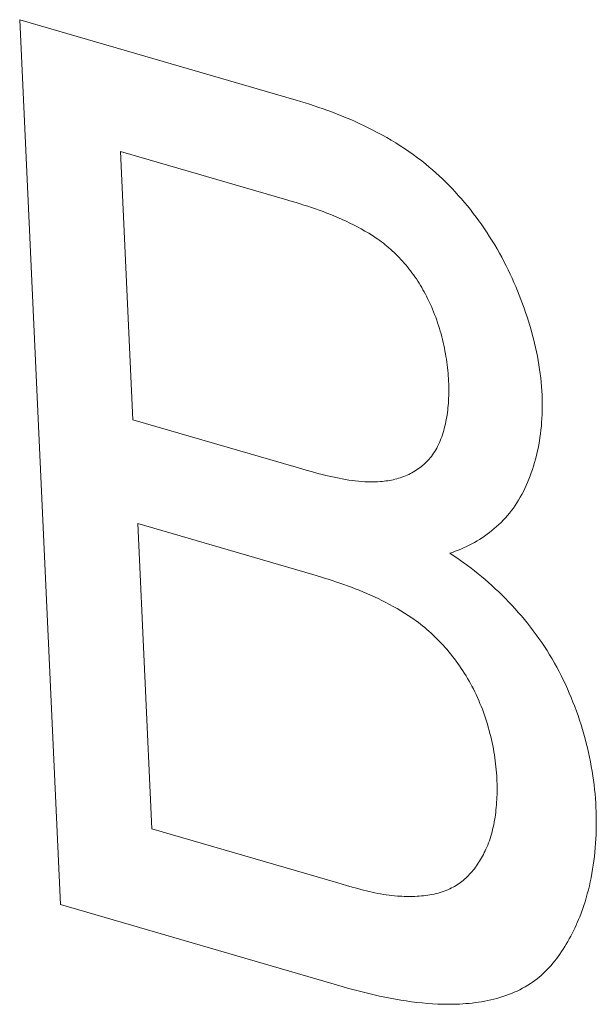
# Model space of a CAD drawing. Header units: millimetres. Extents: x 3925 to 5043, y -86 to 778.
# Tile 186 of 256: x 4838.439 to 4838.743, y 130.98 to 131.499. Entities that reach past the tile are written whole.
import ezdxf

# ---------------------------------------------------------------- set-up
doc = ezdxf.new("R2010")
doc.units = ezdxf.units.MM
doc.header["$LTSCALE"] = 46.255
doc.layers.add('H30K-IO-LABEDXF_CONTINUOUS_LINE', color=7, linetype='CONTINUOUS')

msp = doc.modelspace()

# ---------------------------------------------------------------- linework, layer by layer
at = {"layer": 'H30K-IO-LABEDXF_CONTINUOUS_LINE', "color": 7, "linetype": 'Continuous', "lineweight": 0}
for p, q in [((4838.46029, 131.03302), (4838.43882, 131.49948)), ((4838.49202, 131.43001), (4838.49852, 131.28864)), ((4838.5785, 131.40487), (4838.49202, 131.43001)), ((4838.5898, 131.2621), (4838.59329, 131.26112)), ((4838.50104, 131.23391), (4838.50845, 131.07301)), ((4838.59345, 131.20702), (4838.50104, 131.23391)), ((4838.61111, 131.04314), (4838.61412, 131.04228)), ((4838.60885, 130.98982), (4838.46029, 131.03302))]:
    msp.add_line(p, q, dxfattribs=at)
for points in [[(4838.43882, 131.49948), (4838.58453, 131.45709), (4838.58692, 131.45637), (4838.5893, 131.45563), (4838.5917, 131.45487), (4838.5941, 131.45408), (4838.5965, 131.45327), (4838.5989, 131.45243), (4838.60131, 131.45157), (4838.60372, 131.45067), (4838.60613, 131.44975), (4838.60853, 131.4488), (4838.61094, 131.44781), (4838.61334, 131.4468), (4838.61574, 131.44574), (4838.61814, 131.44465), (4838.62053, 131.44353), (4838.62292, 131.44237), (4838.6253, 131.44116), (4838.62767, 131.43992), (4838.63003, 131.43864), (4838.63239, 131.43731), (4838.63473, 131.43594), (4838.63706, 131.43452), (4838.63939, 131.43306), (4838.6417, 131.43155), (4838.64399, 131.42999), (4838.64627, 131.42838), (4838.64854, 131.42672), (4838.65079, 131.425), (4838.65303, 131.42324)], [(4838.65303, 131.42324), (4838.65479, 131.42179), (4838.65655, 131.42029), (4838.65829, 131.41876), (4838.66002, 131.41718), (4838.66174, 131.41556), (4838.66344, 131.4139), (4838.66513, 131.4122), (4838.6668, 131.41047), (4838.66845, 131.4087), (4838.67009, 131.40689), (4838.6717, 131.40506), (4838.6733, 131.40318), (4838.67488, 131.40128), (4838.67643, 131.39935), (4838.67796, 131.39739), (4838.67947, 131.3954), (4838.68095, 131.39339), (4838.6824, 131.39135), (4838.68383, 131.38928), (4838.68523, 131.3872), (4838.6866, 131.38509), (4838.68794, 131.38296), (4838.68925, 131.38081), (4838.69053, 131.37864), (4838.69177, 131.37646), (4838.69298, 131.37426), (4838.69416, 131.37204), (4838.69529, 131.36982), (4838.6964, 131.36758)], [(4838.62675, 131.3844), (4838.62479, 131.38567), (4838.62283, 131.38688), (4838.62086, 131.38806), (4838.61888, 131.38918), (4838.6169, 131.39026), (4838.6149, 131.3913), (4838.61291, 131.39229), (4838.61091, 131.39325), (4838.6089, 131.39417), (4838.60689, 131.39506), (4838.60487, 131.39591), (4838.60285, 131.39674), (4838.60083, 131.39753), (4838.5988, 131.39829), (4838.59677, 131.39903), (4838.59475, 131.39975), (4838.59271, 131.40045), (4838.59068, 131.40112), (4838.58865, 131.40178), (4838.58662, 131.40242), (4838.58459, 131.40305), (4838.58256, 131.40366), (4838.5785, 131.40487)], [(4838.65392, 131.35249), (4838.65333, 131.35367), (4838.65273, 131.35484), (4838.6521, 131.35601), (4838.65146, 131.35716), (4838.6508, 131.35831), (4838.65011, 131.35945), (4838.64941, 131.36058), (4838.64869, 131.3617), (4838.64796, 131.3628), (4838.6472, 131.3639), (4838.64643, 131.36498), (4838.64565, 131.36605), (4838.64485, 131.36711), (4838.64404, 131.36815), (4838.64321, 131.36917), (4838.64238, 131.37019), (4838.64153, 131.37118), (4838.64066, 131.37216), (4838.63979, 131.37312), (4838.63891, 131.37406), (4838.63801, 131.37498), (4838.63711, 131.37589), (4838.6362, 131.37677), (4838.63528, 131.37764), (4838.63435, 131.37848), (4838.63342, 131.3793), (4838.63248, 131.3801), (4838.63154, 131.38088), (4838.63059, 131.38163), (4838.62963, 131.38236), (4838.62867, 131.38306), (4838.62771, 131.38374), (4838.62675, 131.3844)], [(4838.6964, 131.36758), (4838.69743, 131.36541), (4838.69845, 131.36322), (4838.69943, 131.36102), (4838.70039, 131.3588), (4838.70133, 131.35657), (4838.70223, 131.35432), (4838.70311, 131.35206), (4838.70396, 131.34978), (4838.70479, 131.3475), (4838.70558, 131.34521), (4838.70634, 131.34291), (4838.70707, 131.3406), (4838.70777, 131.33829), (4838.70844, 131.33598), (4838.70908, 131.33366), (4838.70968, 131.33134), (4838.71025, 131.32902), (4838.71078, 131.32671), (4838.71128, 131.32439), (4838.71175, 131.32208), (4838.71218, 131.31977), (4838.71257, 131.31747), (4838.71293, 131.31518), (4838.71325, 131.31289), (4838.71353, 131.31062), (4838.71377, 131.30835), (4838.71397, 131.3061), (4838.71413, 131.30386), (4838.71426, 131.30164)], [(4838.66497, 131.30889), (4838.66489, 131.31031), (4838.6648, 131.31174), (4838.66468, 131.31318), (4838.66455, 131.31463), (4838.66439, 131.31608), (4838.66422, 131.31754), (4838.66403, 131.31901), (4838.66381, 131.32048), (4838.66358, 131.32195), (4838.66332, 131.32343), (4838.66305, 131.32491), (4838.66275, 131.3264), (4838.66244, 131.32788), (4838.6621, 131.32936), (4838.66174, 131.33085), (4838.66137, 131.33233), (4838.66097, 131.33381), (4838.66055, 131.33529), (4838.66011, 131.33676), (4838.65965, 131.33823), (4838.65917, 131.33969), (4838.65867, 131.34115), (4838.65815, 131.3426), (4838.65761, 131.34404), (4838.65705, 131.34547), (4838.65646, 131.3469), (4838.65586, 131.34831), (4838.65523, 131.34972), (4838.65458, 131.35111), (4838.65392, 131.35249)], [(4838.65705, 131.27093), (4838.65762, 131.2718), (4838.65816, 131.2727), (4838.65868, 131.27362), (4838.65918, 131.27457), (4838.65965, 131.27554), (4838.66011, 131.27654), (4838.66054, 131.27755), (4838.66095, 131.27859), (4838.66134, 131.27965), (4838.66171, 131.28072), (4838.66206, 131.28182), (4838.66239, 131.28293), (4838.6627, 131.28406), (4838.66299, 131.28521), (4838.66326, 131.28637), (4838.66351, 131.28754), (4838.66374, 131.28873), (4838.66395, 131.28994), (4838.66415, 131.29115), (4838.66432, 131.29237), (4838.66448, 131.29361), (4838.66461, 131.29485), (4838.66473, 131.2961), (4838.66483, 131.29736), (4838.66492, 131.29863), (4838.66498, 131.2999), (4838.66503, 131.30118), (4838.66506, 131.30246), (4838.66508, 131.30374), (4838.66507, 131.30503), (4838.66505, 131.30632), (4838.66502, 131.30761), (4838.66497, 131.30889)], [(4838.71426, 131.30164), (4838.71433, 131.29955), (4838.71437, 131.29747), (4838.71438, 131.2954), (4838.71434, 131.29334), (4838.71428, 131.29129), (4838.71417, 131.28925), (4838.71403, 131.28722), (4838.71386, 131.28521), (4838.71365, 131.28321), (4838.7134, 131.28123), (4838.71313, 131.27926), (4838.71282, 131.27731), (4838.71247, 131.27537), (4838.7121, 131.27346), (4838.71169, 131.27157), (4838.71125, 131.2697), (4838.71077, 131.26785), (4838.71027, 131.26602), (4838.70973, 131.26422), (4838.70917, 131.26244), (4838.70857, 131.26069), (4838.70795, 131.25896), (4838.70729, 131.25727), (4838.70661, 131.2556), (4838.7059, 131.25396), (4838.70516, 131.25236), (4838.70439, 131.25078), (4838.70359, 131.24924)], [(4838.49852, 131.28864), (4838.58459, 131.2636), (4838.5898, 131.2621)], [(4838.62906, 131.25602), (4838.63002, 131.25611), (4838.63098, 131.25621), (4838.63195, 131.25633), (4838.6329, 131.25647), (4838.63386, 131.25663), (4838.63481, 131.25681), (4838.63575, 131.25702), (4838.63669, 131.25724), (4838.63762, 131.25749), (4838.63855, 131.25775), (4838.63947, 131.25804), (4838.64038, 131.25835), (4838.64128, 131.25868), (4838.64218, 131.25904), (4838.64306, 131.25941), (4838.64393, 131.25981), (4838.64479, 131.26023), (4838.64564, 131.26067), (4838.64648, 131.26114), (4838.6473, 131.26162), (4838.64811, 131.26214), (4838.6489, 131.26267), (4838.64968, 131.26323), (4838.65045, 131.26381), (4838.65119, 131.26441), (4838.65192, 131.26504), (4838.65263, 131.26569), (4838.65333, 131.26636), (4838.654, 131.26706), (4838.65465, 131.26779), (4838.65529, 131.26854), (4838.6559, 131.26931), (4838.65649, 131.27011), (4838.65705, 131.27093)], [(4838.59329, 131.26112), (4838.59503, 131.26065), (4838.59677, 131.26018), (4838.59851, 131.25973), (4838.60025, 131.2593), (4838.60198, 131.25888), (4838.60372, 131.25848), (4838.60545, 131.2581), (4838.60718, 131.25775), (4838.6089, 131.25742), (4838.61062, 131.25711), (4838.61233, 131.25684), (4838.61404, 131.25659), (4838.61574, 131.25637), (4838.61744, 131.25619), (4838.61912, 131.25605), (4838.6208, 131.25594), (4838.62247, 131.25587), (4838.62413, 131.25584), (4838.62578, 131.25586), (4838.62743, 131.25592), (4838.62906, 131.25602)], [(4838.70359, 131.24924), (4838.70276, 131.24773), (4838.7019, 131.24626), (4838.701, 131.24482), (4838.70006, 131.24341), (4838.6991, 131.24204), (4838.6981, 131.24071), (4838.69707, 131.2394), (4838.69601, 131.23814), (4838.69492, 131.2369), (4838.6938, 131.2357), (4838.69266, 131.23453), (4838.69149, 131.2334), (4838.69029, 131.2323), (4838.68907, 131.23124), (4838.68783, 131.2302), (4838.68657, 131.22921), (4838.68528, 131.22824), (4838.68397, 131.22731), (4838.68264, 131.22641), (4838.6813, 131.22555), (4838.67994, 131.22472), (4838.67856, 131.22392), (4838.67716, 131.22315), (4838.67575, 131.22242), (4838.67433, 131.22172), (4838.67289, 131.22106), (4838.67144, 131.22042), (4838.66998, 131.21982), (4838.66851, 131.21926), (4838.66703, 131.21872), (4838.66554, 131.21822)], [(4838.66554, 131.21822), (4838.66742, 131.217), (4838.6693, 131.21574), (4838.67118, 131.21445), (4838.67305, 131.21312), (4838.67492, 131.21175), (4838.67679, 131.21034), (4838.67865, 131.2089), (4838.6805, 131.20742), (4838.68234, 131.2059), (4838.68417, 131.20436), (4838.68599, 131.20277), (4838.6878, 131.20116), (4838.6896, 131.19951), (4838.69138, 131.19783), (4838.69314, 131.19611), (4838.69489, 131.19437), (4838.69662, 131.19259), (4838.69833, 131.19079), (4838.70001, 131.18895), (4838.70168, 131.18708), (4838.70332, 131.18519), (4838.70494, 131.18326), (4838.70653, 131.18131), (4838.70809, 131.17933), (4838.70963, 131.17733), (4838.71114, 131.17529), (4838.71261, 131.17323), (4838.71406, 131.17115), (4838.71547, 131.16904), (4838.71685, 131.16691), (4838.71819, 131.16475), (4838.71949, 131.16257), (4838.72076, 131.16037)], [(4838.64563, 131.18415), (4838.64368, 131.18546), (4838.64173, 131.18671), (4838.63976, 131.18793), (4838.63779, 131.1891), (4838.63581, 131.19022), (4838.63383, 131.19131), (4838.63184, 131.19236), (4838.62984, 131.19338), (4838.62784, 131.19436), (4838.62583, 131.1953), (4838.62382, 131.19621), (4838.6218, 131.1971), (4838.61978, 131.19795), (4838.61776, 131.19877), (4838.61573, 131.19957), (4838.61371, 131.20034), (4838.61168, 131.20109), (4838.60965, 131.20182), (4838.60762, 131.20253), (4838.60559, 131.20321), (4838.60357, 131.20388), (4838.60154, 131.20454), (4838.59951, 131.20517), (4838.59749, 131.2058), (4838.59345, 131.20702)], [(4838.67727, 131.14817), (4838.67654, 131.14954), (4838.67578, 131.1509), (4838.675, 131.15225), (4838.6742, 131.1536), (4838.67338, 131.15492), (4838.67253, 131.15624), (4838.67167, 131.15754), (4838.67079, 131.15883), (4838.66989, 131.1601), (4838.66897, 131.16136), (4838.66803, 131.16261), (4838.66708, 131.16384), (4838.66611, 131.16505), (4838.66513, 131.16624), (4838.66413, 131.16742), (4838.66312, 131.16857), (4838.66209, 131.16971), (4838.66105, 131.17083), (4838.66001, 131.17193), (4838.65895, 131.17301), (4838.65788, 131.17407), (4838.6568, 131.17511), (4838.65571, 131.17612), (4838.65461, 131.17711), (4838.65351, 131.17808), (4838.6524, 131.17902), (4838.65128, 131.17994), (4838.65016, 131.18084), (4838.64903, 131.18171), (4838.6479, 131.18255), (4838.64676, 131.18337), (4838.64563, 131.18415)], [(4838.72076, 131.16037), (4838.72198, 131.15818), (4838.72317, 131.15596), (4838.72432, 131.15372), (4838.72544, 131.15145), (4838.72653, 131.14916), (4838.72758, 131.14685), (4838.7286, 131.14452), (4838.72959, 131.14217), (4838.73054, 131.13981), (4838.73146, 131.13743), (4838.73234, 131.13504), (4838.73319, 131.13264), (4838.734, 131.13022), (4838.73478, 131.1278), (4838.73552, 131.12537), (4838.73623, 131.12293), (4838.7369, 131.12049), (4838.73754, 131.11805), (4838.73814, 131.1156), (4838.73871, 131.11316), (4838.73924, 131.11071), (4838.73974, 131.10827), (4838.74019, 131.10584), (4838.74062, 131.10341), (4838.741, 131.10099), (4838.74135, 131.09857), (4838.74166, 131.09617), (4838.74194, 131.09378), (4838.74217, 131.0914), (4838.74237, 131.08904), (4838.74254, 131.0867), (4838.74266, 131.08437)], [(4838.6904, 131.09946), (4838.69032, 131.10099), (4838.69022, 131.10254), (4838.69009, 131.1041), (4838.68994, 131.10567), (4838.68976, 131.10724), (4838.68957, 131.10883), (4838.68935, 131.11042), (4838.68911, 131.11201), (4838.68884, 131.11361), (4838.68856, 131.11522), (4838.68825, 131.11683), (4838.68791, 131.11844), (4838.68756, 131.12005), (4838.68718, 131.12166), (4838.68678, 131.12327), (4838.68635, 131.12488), (4838.68591, 131.12648), (4838.68544, 131.12808), (4838.68494, 131.12968), (4838.68443, 131.13127), (4838.68389, 131.13286), (4838.68333, 131.13444), (4838.68275, 131.13601), (4838.68214, 131.13757), (4838.68151, 131.13912), (4838.68086, 131.14066), (4838.68019, 131.14219), (4838.67949, 131.14371), (4838.67878, 131.14521), (4838.67803, 131.1467), (4838.67727, 131.14817)], [(4838.68466, 131.06225), (4838.68513, 131.06333), (4838.68559, 131.06443), (4838.68602, 131.06555), (4838.68644, 131.06669), (4838.68683, 131.06785), (4838.6872, 131.06903), (4838.68755, 131.07022), (4838.68788, 131.07143), (4838.68819, 131.07266), (4838.68848, 131.07391), (4838.68875, 131.07516), (4838.68899, 131.07643), (4838.68922, 131.07772), (4838.68943, 131.07902), (4838.68963, 131.08032), (4838.6898, 131.08164), (4838.68995, 131.08297), (4838.69009, 131.08431), (4838.6902, 131.08566), (4838.6903, 131.08702), (4838.69038, 131.08838), (4838.69044, 131.08975), (4838.69049, 131.09112), (4838.69052, 131.0925), (4838.69053, 131.09389), (4838.69052, 131.09528), (4838.6905, 131.09667), (4838.69046, 131.09806), (4838.6904, 131.09946)], [(4838.74266, 131.08437), (4838.74276, 131.08197), (4838.74282, 131.07957), (4838.74284, 131.07718), (4838.74283, 131.07479), (4838.74279, 131.07242), (4838.74272, 131.07005), (4838.74261, 131.0677), (4838.74246, 131.06536), (4838.74229, 131.06303), (4838.74208, 131.06072), (4838.74183, 131.05842), (4838.74155, 131.05615), (4838.74124, 131.05388), (4838.74089, 131.05164), (4838.74051, 131.04942), (4838.7401, 131.04722), (4838.73965, 131.04504), (4838.73917, 131.04289), (4838.73865, 131.04076), (4838.7381, 131.03866), (4838.73752, 131.03658), (4838.7369, 131.03454), (4838.73625, 131.03252), (4838.73556, 131.03053), (4838.73485, 131.02857), (4838.73409, 131.02665)], [(4838.50845, 131.07301), (4838.60659, 131.04446), (4838.61111, 131.04314)], [(4838.66656, 131.0418), (4838.66736, 131.04221), (4838.66816, 131.04265), (4838.66894, 131.04311), (4838.66971, 131.0436), (4838.67046, 131.04411), (4838.67121, 131.04465), (4838.67194, 131.04521), (4838.67266, 131.04579), (4838.67336, 131.0464), (4838.67406, 131.04703), (4838.67474, 131.04767), (4838.6754, 131.04834), (4838.67606, 131.04903), (4838.6767, 131.04974), (4838.67733, 131.05047), (4838.67794, 131.05121), (4838.67854, 131.05197), (4838.67913, 131.05275), (4838.6797, 131.05355), (4838.68026, 131.05436), (4838.6808, 131.05518), (4838.68133, 131.05602), (4838.68185, 131.05688), (4838.68235, 131.05774), (4838.68284, 131.05862), (4838.68332, 131.05951), (4838.68378, 131.06042), (4838.68422, 131.06133), (4838.68466, 131.06225)], [(4838.61412, 131.04228), (4838.61563, 131.04186), (4838.61713, 131.04145), (4838.61864, 131.04105), (4838.62014, 131.04067), (4838.62164, 131.04029), (4838.62314, 131.03993), (4838.62464, 131.03959), (4838.62614, 131.03927), (4838.62763, 131.03897), (4838.62912, 131.03869), (4838.63061, 131.03844), (4838.63209, 131.03821), (4838.63357, 131.038), (4838.63504, 131.03783), (4838.63651, 131.03768), (4838.63797, 131.03757)], [(4838.63797, 131.03757), (4838.63914, 131.03749), (4838.6403, 131.03742), (4838.64146, 131.03738), (4838.64261, 131.03734), (4838.64377, 131.03733), (4838.64492, 131.03733), (4838.64607, 131.03734), (4838.64722, 131.03738), (4838.64836, 131.03743), (4838.6495, 131.03751), (4838.65063, 131.0376), (4838.65175, 131.03772), (4838.65287, 131.03785), (4838.65398, 131.03801), (4838.65509, 131.03819), (4838.65618, 131.03839), (4838.65727, 131.03862), (4838.65835, 131.03887), (4838.65941, 131.03914), (4838.66047, 131.03944), (4838.66151, 131.03977), (4838.66255, 131.04012), (4838.66357, 131.0405), (4838.66458, 131.04091), (4838.66557, 131.04134), (4838.66656, 131.0418)], [(4838.73409, 131.02665), (4838.73347, 131.02514), (4838.73283, 131.02365), (4838.73218, 131.02217), (4838.7315, 131.0207), (4838.7308, 131.01925), (4838.73009, 131.01781), (4838.72935, 131.01639), (4838.7286, 131.01499), (4838.72782, 131.01361), (4838.72703, 131.01224), (4838.72622, 131.0109), (4838.72538, 131.00958), (4838.72453, 131.00828), (4838.72366, 131.007), (4838.72276, 131.00575), (4838.72185, 131.00452), (4838.72092, 131.00332), (4838.71996, 131.00215), (4838.71899, 131.00101), (4838.71799, 130.99989), (4838.71698, 130.99881), (4838.71594, 130.99776), (4838.71488, 130.99674), (4838.7138, 130.99575), (4838.7127, 130.9948), (4838.71158, 130.99389), (4838.71044, 130.99301), (4838.70928, 130.99217), (4838.7081, 130.99137)], [(4838.66736, 130.98051), (4838.66466, 130.98048), (4838.66195, 130.98052), (4838.65922, 130.98061), (4838.65648, 130.98076), (4838.65373, 130.98096), (4838.65097, 130.98121), (4838.6482, 130.98151), (4838.64542, 130.98186), (4838.64264, 130.98225), (4838.63984, 130.98269), (4838.63704, 130.98317), (4838.63423, 130.98368), (4838.63142, 130.98424), (4838.62861, 130.98483), (4838.62579, 130.98546), (4838.62297, 130.98611), (4838.62014, 130.9868), (4838.61732, 130.98752), (4838.61449, 130.98826), (4838.61167, 130.98903), (4838.60885, 130.98982)], [(4838.7081, 130.99137), (4838.70673, 130.99051), (4838.70534, 130.9897), (4838.70393, 130.98892), (4838.7025, 130.98819), (4838.70104, 130.98749), (4838.69957, 130.98683), (4838.69808, 130.98621), (4838.69658, 130.98562), (4838.69505, 130.98507), (4838.69351, 130.98455), (4838.69195, 130.98407), (4838.69038, 130.98362), (4838.6888, 130.9832), (4838.6872, 130.98282), (4838.6856, 130.98247), (4838.68398, 130.98215), (4838.68235, 130.98186), (4838.68071, 130.9816), (4838.67906, 130.98137), (4838.67741, 130.98117), (4838.67574, 130.98099), (4838.67408, 130.98084), (4838.6724, 130.98072), (4838.67073, 130.98063), (4838.66905, 130.98055), (4838.66736, 130.98051)]]:
    msp.add_lwpolyline(points, dxfattribs=at)

doc.saveas('drawing.dxf')
